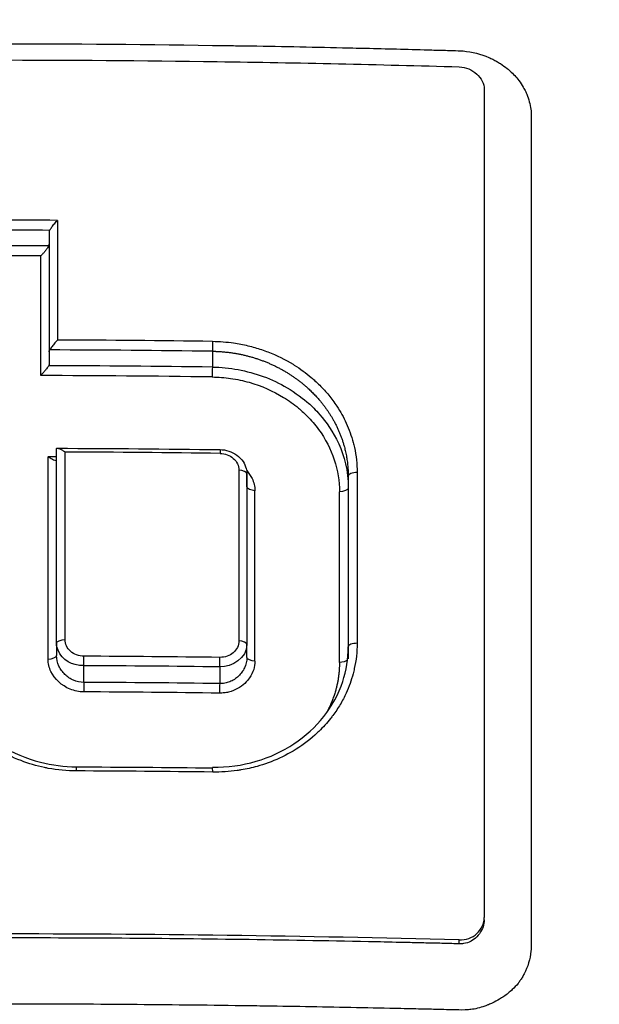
# Model space of a CAD drawing. Header units: millimetres. Extents: x 0 to 4378, y 0 to 2376.
# Tile 248 of 256: x 2215 to 2222, y 1606 to 1618. Entities that reach past the tile are written whole.
import ezdxf

# ---------------------------------------------------------------- set-up
doc = ezdxf.new("R2010")
doc.units = ezdxf.units.MM
doc.header["$LTSCALE"] = 0.2

# ---------------------------------------------------------------- blocks, each defined once
blk = doc.blocks.new('A$C8e57dc05')
for p, q in [((0.654, 1013.332), (0.654, 1011.899)), ((0.654, 1011.899), (0.654, 1011.752)), ((2.608, 1011.904), (2.608, 1011.715)), ((0.742, 1008.407), (0.743, 1010.736)), ((0.742, 1008.407), (0.743, 1010.602)), ((3.022, 1010.435), (3.022, 1008.391)), ((3.022, 1010.281), (3.022, 1010.435)), ((3.022, 1010.435), (3.022, 1010.281)), ((4.235, 1010.406), (4.235, 1008.362)), ((4.235, 1010.406), (4.235, 1010.406)), ((3.022, 1010.281), (3.022, 1010.281)), ((3.022, 1010.281), (3.022, 1008.391)), ((4.235, 1010.266), (4.235, 1008.221)), ((2.925, 1009.795), (2.925, 1009.795)), ((0.742, 1008.407), (0.742, 1008.259)), ((3.022, 1008.235), (3.022, 1008.391)), ((4.235, 1008.362), (4.235, 1008.362)), ((1.068, 1007.938), (1.068, 1008.138)), ((2.696, 1008.123), (2.696, 1007.923)), ((3.091, 1008.061), (3.091, 1008.061)), ((5.863, 1005.093), (5.863, 1005.121)), ((5.833, 1004.971), (5.833, 1004.971)), ((5.563, 1004.806), (5.563, 1004.853))]:
    blk.add_line(p, q)
for centre, radius, start, end in [((5.427, 1016.975), 1.5, 256.2749, 256.2754), ((5.427, 1016.975), 1.5, 279.1637, 279.1672), ((0, 986.2), 29.075, 77.23011236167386, 77.23013578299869)]:
    blk.add_arc(centre, radius, start, end)
for centre, major_axis, ratio, start_param, end_param in [((0, 986.906), (71.394, -0.001), 0.372125, 1.56023, 1.581294), ((0.764, 972.595), (0.002, -82.256), 0.00011, 4.192306, 4.212277), ((0, 986.701), (71.374, -0.001), 0.37342, 1.56159, 1.579944), ((0.77, 1013.359), (0.115, 0.037), 0.50408, 2.674082, 2.969241), ((0, 986.515), (71.379, -0.001), 0.373395, 1.561722, 1.579812), ((0, 986.309), (71.367, -0.001), 0.374672, 1.563054, 1.57848), ((0.547, 972.624), (-0.003, -81.802), 0.000065, 2.067617, 2.087671), ((-0.009, 984.45), (74.104, -0.001), 0.372312, 1.535455, 1.56049), ((-0.008, 984.276), (74.054, -0.001), 0.373311, 1.535473, 1.561775), ((-0.008, 984.087), (74, -0.001), 0.373584, 1.535452, 1.561947), ((-0.007, 983.912), (73.954, -0.001), 0.374581, 1.53547, 1.563228), ((-0.008, 982.555), (75.713, -0.001), 0.371713, 1.535012, 1.559553), ((0.851, 972.955), (-0.002, 81.489), 0.000095, 1.089253, 1.120097), ((0.636, 972.948), (0.003, 81.109), 0.000059, 5.162219, 5.195712), ((-0.007, 982.447), (75.149, -0.001), 0.375192, 1.560833, 1.562175), ((2.945, 973.052), (0.005, -81.126), 0.000243, 4.232855, 4.26109), ((4.335, 1010.406), (-0.1, 0), 0.46206, 4.655761, 6.283195), ((4.363, 973.135), (0.005, -80.762), 0.000269, 4.232064, 4.260427), ((3.098, 973.066), (-0.007, -80.673), 0.000235, 2.021281, 2.049611), ((4.109, 973.125), (-0.006, -80.412), 0.000255, 2.021837, 2.050262), ((4.335, 1008.362), (-0.1, 0), 0.436724, 4.657056, 6.283195), ((1.068, 1008.2), (0.0005, 0.0787), 0.008613, 3.794049, 5.426652), ((-0.006, 979.106), (78.262, -0.001), 0.372443, 1.536242, 1.557068), ((2.696, 1008.187), (-0.0012, -0.0789), 0.02157, 0.634828, 2.264638), ((-0.006, 978.942), (-78.239, 0.001), 0.373196, 4.677852, 4.698668), ((1.068, 1007.874), (-0.0005, -0.0789), 0.00857, 3.771827, 5.397793), ((-0.006, 978.74), (-78.138, 0.001), 0.37371, 4.67781, 4.698653), ((-0.006, 978.576), (-78.115, 0.001), 0.374455, 4.677827, 4.698659), ((-0.004, 977.315), (-79.462, 0.001), 0.372056, 4.679464, 4.699995), ((5.563, 1005.129), (-0.297, 0.047), 0.914365, 1.715348, 3.286145)]:
    blk.add_ellipse(centre, major_axis=major_axis, ratio=ratio, start_param=start_param, end_param=end_param)
for points, knots in [([(3.067, 1026.386), (3.505, 1026.336), (3.941, 1026.276), (4.374, 1026.208), (4.856, 1026.131), (5.334, 1026.043), (5.81, 1025.944), (6.287, 1025.846), (6.761, 1025.736), (7.232, 1025.617), (7.704, 1025.497), (8.173, 1025.368), (8.639, 1025.228), (9.57, 1024.95), (10.488, 1024.631), (11.394, 1024.273), (12.144, 1023.976), (12.885, 1023.652), (13.617, 1023.301), (13.763, 1023.23), (13.909, 1023.159), (14.054, 1023.087), (14.926, 1022.652), (15.776, 1022.182), (16.601, 1021.678), (17.43, 1021.172), (18.235, 1020.631), (19.015, 1020.056), (19.795, 1019.482), (20.549, 1018.873), (21.276, 1018.231), (21.713, 1017.845), (22.139, 1017.448), (22.556, 1017.039), (22.832, 1016.768), (23.102, 1016.492), (23.366, 1016.213), (24.036, 1015.506), (24.669, 1014.773), (25.267, 1014.015), (25.868, 1013.253), (26.433, 1012.465), (26.961, 1011.652), (27.489, 1010.839), (27.98, 1010.001), (28.433, 1009.139), (28.584, 1008.852), (28.73, 1008.562), (28.873, 1008.269), (29.59, 1006.794), (30.182, 1005.281), (30.653, 1003.736), (30.94, 1002.798), (31.182, 1001.846), (31.379, 1000.883), (31.428, 1000.642), (31.474, 1000.4), (31.518, 1000.158), (31.529, 1000.097), (31.539, 1000.037), (31.55, 999.976), (31.561, 999.915), (31.571, 999.854), (31.581, 999.794), (31.602, 999.672), (31.622, 999.551), (31.641, 999.429), (31.66, 999.307), (31.679, 999.185), (31.697, 999.063), (31.714, 998.94), (31.732, 998.818), (31.748, 998.696), (31.765, 998.573), (31.781, 998.45), (31.796, 998.327), (31.812, 998.205), (31.826, 998.082), (31.839, 997.958)], [0, 0, 0, 0, 0.0296065, 0.0296065, 0.0296065, 0.0625552, 0.0625552, 0.0625552, 0.0956223, 0.0956223, 0.0956223, 0.1287583, 0.1287583, 0.1287583, 0.1950345, 0.1950345, 0.1950345, 0.25, 0.25, 0.25, 0.2609996, 0.2609996, 0.2609996, 0.3271356, 0.3271356, 0.3271356, 0.3936018, 0.3936018, 0.3936018, 0.4600955, 0.4600955, 0.4600955, 0.5, 0.5, 0.5, 0.5264171, 0.5264171, 0.5264171, 0.593228, 0.593228, 0.593228, 0.6604161, 0.6604161, 0.6604161, 0.7276097, 0.7276097, 0.7276097, 0.75, 0.75, 0.75, 0.8628411, 0.8628411, 0.8628411, 0.9313886, 0.9313886, 0.9313886, 0.9485533, 0.9485533, 0.9485533, 0.9528443, 0.9528443, 0.9528443, 0.957135, 0.957135, 0.957135, 0.9657149, 0.9657149, 0.9657149, 0.9742923, 0.9742923, 0.9742923, 0.9828662, 0.9828662, 0.9828662, 0.9914358, 0.9914358, 0.9914358, 0.999992, 0.999992, 0.999992, 0.999992]), ([(3.067, 1023.609), (4.126, 1023.496), (5.172, 1023.326), (7.244, 1022.872), (8.265, 1022.588), (9.932, 1022.026), (10.592, 1021.777), (11.611, 1021.348), (11.978, 1021.185), (15.251, 1019.645), (17.895, 1017.804), (20.291, 1015.433), (20.433, 1015.289), (20.871, 1014.835), (21.175, 1014.507), (21.75, 1013.851), (22.029, 1013.516), (22.564, 1012.844), (22.824, 1012.5), (23.331, 1011.795), (23.576, 1011.437), (24.29, 1010.334), (24.73, 1009.573), (25.53, 1008.018), (25.889, 1007.224), (26.36, 1006.026), (26.504, 1005.633), (27.199, 1003.578), (27.591, 1001.869), (27.854, 999.695), (27.895, 999.264), (27.955, 998.401), (27.974, 997.966), (27.989, 997.097), (27.986, 996.666), (27.958, 995.822), (27.934, 995.407), (27.885, 994.799), (27.867, 994.603), (27.807, 994.03), (27.758, 993.648), (27.651, 992.93), (27.593, 992.592), (27.294, 991.027), (26.967, 989.81), (26.236, 987.719), (25.874, 986.841), (24.852, 984.698), (24.133, 983.457), (22.908, 981.689), (22.475, 981.115), (21.564, 980.004), (21.084, 979.463), (20.582, 978.944)], [0.000005, 0.000005, 0.000005, 0.000005, 0.319511, 0.319511, 0.639479, 0.639479, 0.852403, 0.852403, 0.973891, 0.973891, 1.947625, 1.947625, 2.010365, 2.010365, 2.139691, 2.139691, 2.265575, 2.265575, 2.393345, 2.393345, 2.521559, 2.521559, 2.781941, 2.781941, 3.041001, 3.041001, 3.166048, 3.166048, 3.692233, 3.692233, 3.821507, 3.821507, 3.951206, 3.951206, 4.07808, 4.07808, 4.201324, 4.201324, 4.258471, 4.258471, 4.368502, 4.368502, 4.468635, 4.468635, 4.831764, 4.831764, 5.102761, 5.102761, 5.508805, 5.508805, 5.711646, 5.711646, 5.914059, 5.914059, 5.914059, 5.914059]), ([(20.254, 979.248), (21.316, 980.438), (22.924, 982.434), (25.326, 987.501), (26.033, 989.806), (26.63, 993.742), (26.71, 995.329), (26.475, 1000.52), (25.525, 1003.691), (22.805, 1009.301), (20.784, 1011.963), (16.051, 1016.193), (13.47, 1017.815), (9.424, 1019.515), (8.146, 1019.947), (5.708, 1020.584), (4.554, 1020.811), (2.295, 1021.114), (1.147, 1021.201), (0.009, 1021.202)], [-5.847616, -5.847616, -5.847616, -5.847616, -5.038817, -5.038817, -4.426364, -4.426364, -4.019655, -4.019655, -3.083823, -3.083823, -2.043533, -2.043533, -1.111663, -1.111663, -0.700523, -0.700523, -0.341482, -0.341482, 0, 0, 0, 0]), ([(0.003, 1015.588), (0.918, 1015.588), (1.875, 1015.58), (2.779, 1015.566), (2.851, 1015.565), (2.923, 1015.564), (2.996, 1015.563), (3.383, 1015.557), (3.783, 1015.549), (4.166, 1015.54), (4.275, 1015.538), (4.383, 1015.535), (4.491, 1015.533), (4.737, 1015.527), (4.983, 1015.521), (5.238, 1015.513), (5.299, 1015.512), (5.362, 1015.51), (5.424, 1015.508), (5.466, 1015.506), (5.509, 1015.506), (5.552, 1015.504), (5.572, 1015.503), (5.591, 1015.502), (5.611, 1015.501), (5.72, 1015.491), (5.824, 1015.464), (5.919, 1015.423), (5.935, 1015.416), (5.951, 1015.409), (5.967, 1015.401)], [0, 0, 0, 0, 0.0625, 0.0625, 0.0625, 0.0674467, 0.0674467, 0.0674467, 0.09375, 0.09375, 0.09375, 0.1011986, 0.1011986, 0.1011986, 0.1181477, 0.1181477, 0.1181477, 0.1222453, 0.1222453, 0.1222453, 0.125, 0.125, 0.125, 0.1262746, 0.1262746, 0.1262746, 0.133446, 0.133446, 0.133446, 0.1346715, 0.1346715, 0.1346715, 0.1346715]), ([(-5.558, 1015.311), (-4.594, 1015.339), (-3.629, 1015.36), (-1.773, 1015.386), (-0.887, 1015.393), (0.893, 1015.393), (1.779, 1015.386), (3.634, 1015.36), (4.6, 1015.339), (5.564, 1015.311)], [-1.113248, -1.113248, -1.113248, -1.113248, -0.82321, -0.82321, -0.556619, -0.556619, -0.289996, -0.289996, 0, 0, 0, 0]), ([(5.967, 1015.401), (5.967, 1015.401), (5.967, 1015.401), (5.967, 1015.401), (5.983, 1015.393), (5.998, 1015.385), (6.013, 1015.376), (6.028, 1015.368), (6.043, 1015.359), (6.057, 1015.35), (6.086, 1015.331), (6.113, 1015.311), (6.14, 1015.29), (6.151, 1015.281), (6.162, 1015.271), (6.172, 1015.262), (6.211, 1015.227), (6.247, 1015.188), (6.278, 1015.147), (6.298, 1015.121), (6.315, 1015.094), (6.331, 1015.067), (6.342, 1015.049), (6.352, 1015.031), (6.36, 1015.012), (6.365, 1015.003), (6.369, 1014.993), (6.373, 1014.982), (6.397, 1014.927), (6.414, 1014.859), (6.421, 1014.804), (6.423, 1014.79), (6.425, 1014.777), (6.425, 1014.765)], [0.13467149, 0.13467149, 0.13467149, 0.13467149, 0.13467577, 0.13467577, 0.13467577, 0.13590742, 0.13590742, 0.13590742, 0.13713858, 0.13713858, 0.13713858, 0.13959007, 0.13959007, 0.13959007, 0.140625, 0.140625, 0.140625, 0.14441188, 0.14441188, 0.14441188, 0.14682819, 0.14682819, 0.14682819, 0.1484375, 0.1484375, 0.1484375, 0.1492622, 0.1492622, 0.1492622, 0.15366753, 0.15366753, 0.15366753, 0.15478892, 0.15478892, 0.15478892, 0.15478892]), ([(5.564, 1015.311), (5.643, 1015.308), (5.718, 1015.275), (5.773, 1015.225), (5.828, 1015.175), (5.863, 1015.11), (5.864, 1015.042)], [0, 0, 0, 0, 0.500515, 0.500515, 0.500515, 1, 1, 1, 1]), ([(5.864, 1015.042), (5.864, 1013.448), (5.864, 1011.826), (5.864, 1008.517), (5.864, 1006.833), (5.863, 1005.121)], [-1.119708, -1.119708, -1.119708, -1.119708, -0.559623, -0.559623, -0.000001, -0.000001, -0.000001, -0.000001]), ([(5.864, 1015.016), (5.864, 1015.003), (5.863, 1014.989), (5.863, 1014.976), (5.864, 1014.934), (5.864, 1014.893), (5.864, 1014.851)], [0, 0, 0, 0, 0.00409668, 0.00409668, 0.00409668, 0.01709551, 0.01709551, 0.01709551, 0.01709551]), ([(6.425, 1014.765), (6.426, 1014.749), (6.426, 1014.735), (6.427, 1014.724), (6.427, 1014.7), (6.426, 1014.664), (6.426, 1014.623), (6.427, 1014.565), (6.426, 1014.497), (6.427, 1014.441), (6.427, 1014.438), (6.427, 1014.434), (6.427, 1014.431), (6.427, 1014.334), (6.427, 1014.233), (6.427, 1014.137), (6.427, 1014.117), (6.427, 1014.097), (6.427, 1014.077), (6.427, 1013.901), (6.427, 1013.71), (6.427, 1013.547), (6.427, 1013.245), (6.427, 1012.933), (6.427, 1012.609), (6.427, 1012.54), (6.427, 1012.472), (6.427, 1012.403), (6.427, 1012.204), (6.427, 1012), (6.427, 1011.793), (6.427, 1011.586), (6.427, 1011.336), (6.427, 1011.158), (6.427, 1011.067), (6.427, 1010.976), (6.427, 1010.883), (6.427, 1010.479), (6.427, 1010.059), (6.427, 1009.62), (6.427, 1009.369), (6.427, 1009.112), (6.427, 1008.85), (6.427, 1008.678), (6.427, 1008.504), (6.427, 1008.328), (6.427, 1008.08), (6.427, 1007.828), (6.427, 1007.57), (6.427, 1007.391), (6.427, 1007.209), (6.427, 1007.024), (6.427, 1006.982), (6.427, 1006.94), (6.427, 1006.898), (6.427, 1006.67), (6.427, 1006.41), (6.427, 1006.204), (6.427, 1006.042), (6.427, 1005.876), (6.427, 1005.71), (6.427, 1005.49), (6.427, 1005.268), (6.427, 1005.048), (6.427, 1005.01), (6.427, 1004.972), (6.427, 1004.934), (6.427, 1004.917), (6.427, 1004.9), (6.427, 1004.882), (6.427, 1004.855), (6.427, 1004.827), (6.427, 1004.799), (6.427, 1004.772), (6.426, 1004.744), (6.423, 1004.717), (6.413, 1004.623), (6.386, 1004.531), (6.341, 1004.446), (6.334, 1004.432), (6.326, 1004.418), (6.318, 1004.404)], [0.1547889, 0.1547889, 0.1547889, 0.1547889, 0.15625, 0.15625, 0.15625, 0.1593979, 0.1593979, 0.1593979, 0.1637965, 0.1637965, 0.1637965, 0.1640625, 0.1640625, 0.1640625, 0.171875, 0.171875, 0.171875, 0.1734917, 0.1734917, 0.1734917, 0.1875, 0.1875, 0.1875, 0.213324, 0.213324, 0.213324, 0.21875, 0.21875, 0.21875, 0.234375, 0.234375, 0.234375, 0.25, 0.25, 0.25, 0.2579257, 0.2579257, 0.2579257, 0.2926672, 0.2926672, 0.2926672, 0.3125, 0.3125, 0.3125, 0.3255033, 0.3255033, 0.3255033, 0.34375, 0.34375, 0.34375, 0.3564771, 0.3564771, 0.3564771, 0.359375, 0.359375, 0.359375, 0.375, 0.375, 0.375, 0.3873006, 0.3873006, 0.3873006, 0.40346, 0.40346, 0.40346, 0.40625, 0.40625, 0.40625, 0.4075224, 0.4075224, 0.4075224, 0.409563, 0.409563, 0.409563, 0.4116065, 0.4116065, 0.4116065, 0.4185939, 0.4185939, 0.4185939, 0.4197379, 0.4197379, 0.4197379, 0.4197379]), ([(0.659, 1013.352), (0.662, 1013.356), (0.665, 1013.361), (0.672, 1013.372), (0.676, 1013.378), (0.689, 1013.397), (0.7, 1013.411), (0.723, 1013.44), (0.736, 1013.454), (0.751, 1013.468), (0.753, 1013.47), (0.755, 1013.472)], [0.00001438, 0.00001438, 0.00001438, 0.00001438, 0.00209057, 0.00209057, 0.00440395, 0.00440395, 0.00926791, 0.00926791, 0.01440403, 0.01440403, 0.01517686, 0.01517686, 0.01517686, 0.01517686]), ([(0.648, 1013.167), (0.645, 1013.16), (0.64, 1013.151), (0.627, 1013.132), (0.619, 1013.121), (0.603, 1013.101), (0.595, 1013.091), (0.578, 1013.071), (0.569, 1013.062), (0.558, 1013.051), (0.555, 1013.049), (0.553, 1013.047)], [-0.0153351, -0.0153351, -0.0153351, -0.0153351, -0.0116949, -0.0116949, -0.00777763, -0.00777763, -0.00389685, -0.00389685, 0, 0, 0.00096779, 0.00096779, 0.00096779, 0.00096779]), ([(0.648, 1013.167), (0.65, 1013.17), (0.652, 1013.174), (0.653, 1013.18), (0.654, 1013.184), (0.654, 1013.187)], [0.000112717, 0.000112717, 0.000112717, 0.000112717, 0.001637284, 0.001637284, 0.003009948, 0.003009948, 0.003009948, 0.003009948]), ([(0.755, 1012.038), (0.753, 1012.036), (0.751, 1012.035), (0.737, 1012.02), (0.724, 1012.007), (0.702, 1011.979), (0.691, 1011.966), (0.677, 1011.946), (0.673, 1011.94), (0.666, 1011.929), (0.663, 1011.925), (0.66, 1011.92)], [-0.01576575, -0.01576575, -0.01576575, -0.01576575, -0.0149023, -0.0149023, -0.00948324, -0.00948324, -0.00441114, -0.00441114, -0.00209553, -0.00209553, -0.00007679, -0.00007679, -0.00007679, -0.00007679]), ([(2.61, 1012.023), (2.694, 1012.022), (2.779, 1012.015), (2.863, 1012.003), (2.892, 1011.999), (2.92, 1011.994), (2.949, 1011.989), (3.006, 1011.978), (3.062, 1011.964), (3.118, 1011.948), (3.171, 1011.933), (3.223, 1011.915), (3.274, 1011.896), (3.379, 1011.855), (3.48, 1011.806), (3.574, 1011.748), (3.579, 1011.745), (3.584, 1011.742), (3.589, 1011.739), (3.661, 1011.694), (3.729, 1011.643), (3.793, 1011.589), (3.808, 1011.577), (3.822, 1011.564), (3.836, 1011.551), (3.876, 1011.515), (3.913, 1011.478), (3.949, 1011.439), (3.985, 1011.399), (4.02, 1011.357), (4.051, 1011.314), (4.068, 1011.291), (4.084, 1011.268), (4.099, 1011.245), (4.142, 1011.181), (4.179, 1011.113), (4.211, 1011.044), (4.245, 1010.968), (4.274, 1010.89), (4.295, 1010.811), (4.3, 1010.792), (4.304, 1010.773), (4.309, 1010.753), (4.33, 1010.654), (4.341, 1010.553), (4.341, 1010.452)], [0, 0, 0, 0, 0.093194, 0.093194, 0.093194, 0.125, 0.125, 0.125, 0.189042, 0.189042, 0.189042, 0.25, 0.25, 0.25, 0.375001, 0.375001, 0.375001, 0.38152, 0.38152, 0.38152, 0.477845, 0.477845, 0.477845, 0.5, 0.5, 0.5, 0.56152, 0.56152, 0.56152, 0.625001, 0.625001, 0.625001, 0.658058, 0.658058, 0.658058, 0.75, 0.75, 0.75, 0.850773, 0.850773, 0.850773, 0.875, 0.875, 0.875, 1, 1, 1, 1]), ([(0.654, 1011.899), (0.654, 1011.902), (0.655, 1011.906), (0.657, 1011.913), (0.658, 1011.916), (0.66, 1011.92)], [0.000001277, 0.000001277, 0.000001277, 0.000001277, 0.001472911, 0.001472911, 0.003117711, 0.003117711, 0.003117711, 0.003117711]), ([(0.648, 1011.731), (0.646, 1011.728), (0.644, 1011.725), (0.635, 1011.711), (0.626, 1011.699), (0.607, 1011.675), (0.598, 1011.664), (0.579, 1011.642), (0.569, 1011.631), (0.558, 1011.618), (0.555, 1011.615), (0.553, 1011.613)], [-0.01552143, -0.01552143, -0.01552143, -0.01552143, -0.01394941, -0.01394941, -0.00870943, -0.00870943, -0.00449248, -0.00449248, 0, 0, 0.00105534, 0.00105534, 0.00105534, 0.00105534]), ([(0.654, 1011.752), (0.654, 1011.749), (0.653, 1011.746), (0.651, 1011.738), (0.65, 1011.735), (0.648, 1011.731)], [-0.003257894, -0.003257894, -0.003257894, -0.003257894, -0.001782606, -0.001782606, -0.000132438, -0.000132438, -0.000132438, -0.000132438]), ([(2.608, 1011.715), (2.814, 1011.712), (3.02, 1011.674), (3.218, 1011.602), (3.317, 1011.565), (3.412, 1011.52), (3.503, 1011.467), (3.594, 1011.414), (3.715, 1011.321), (3.758, 1011.283), (3.799, 1011.246), (3.846, 1011.201), (3.894, 1011.144), (4.045, 1010.971), (4.236, 1010.681), (4.235, 1010.266)], [0, 0, 0, 0, 0.25, 0.25, 0.25, 0.375, 0.375, 0.375, 0.499999, 0.499999, 0.499999, 0.622409, 0.622409, 0.622409, 1, 1, 1, 1]), ([(2.605, 1011.596), (2.68, 1011.595), (2.754, 1011.59), (2.827, 1011.579), (2.902, 1011.568), (2.977, 1011.553), (3.05, 1011.532), (3.196, 1011.491), (3.335, 1011.429), (3.461, 1011.351), (3.524, 1011.313), (3.584, 1011.27), (3.64, 1011.223), (3.655, 1011.21), (3.67, 1011.197), (3.684, 1011.184), (3.703, 1011.167), (3.722, 1011.149), (3.74, 1011.131), (3.791, 1011.08), (3.838, 1011.025), (3.88, 1010.968), (3.962, 1010.855), (4.026, 1010.732), (4.068, 1010.604), (4.109, 1010.479), (4.13, 1010.349), (4.13, 1010.22)], [0, 0, 0, 0, 0.092784, 0.092784, 0.092784, 0.188108, 0.188108, 0.188108, 0.379065, 0.379065, 0.379065, 0.474246, 0.474246, 0.474246, 0.499999, 0.499999, 0.499999, 0.53411, 0.53411, 0.53411, 0.629504, 0.629504, 0.629504, 0.817472, 0.817472, 0.817472, 1, 1, 1, 1]), ([(0.743, 1010.736), (0.743, 1010.737), (0.743, 1010.738), (0.745, 1010.741), (0.748, 1010.742), (0.76, 1010.742), (0.771, 1010.739), (0.792, 1010.73), (0.802, 1010.725), (0.824, 1010.711), (0.834, 1010.704), (0.844, 1010.696)], [0, 0, 0, 0, 0.00105443, 0.00105443, 0.00390422, 0.00390422, 0.00841748, 0.00841748, 0.01167124, 0.01167124, 0.01536804, 0.01536804, 0.01536804, 0.01536804]), ([(2.699, 1010.726), (2.734, 1010.726), (2.77, 1010.72), (2.839, 1010.698), (2.872, 1010.681), (2.931, 1010.638), (2.956, 1010.612), (2.992, 1010.557), (3.006, 1010.529), (3.019, 1010.478), (3.022, 1010.457), (3.022, 1010.436)], [0, 0, 0, 0, 0.01064538, 0.01064538, 0.02174237, 0.02174237, 0.03262263, 0.03262263, 0.04239873, 0.04239873, 0.04929596, 0.04929596, 0.04929596, 0.04929596]), ([(2.701, 1010.68), (2.73, 1010.68), (2.759, 1010.674), (2.787, 1010.664), (2.814, 1010.654), (2.838, 1010.64), (2.859, 1010.621), (2.88, 1010.603), (2.897, 1010.581), (2.908, 1010.557), (2.92, 1010.533), (2.926, 1010.507), (2.926, 1010.481)], [0, 0, 0, 0, 0.25, 0.25, 0.25, 0.5, 0.5, 0.5, 0.75, 0.75, 0.75, 1, 1, 1, 1]), ([(0.642, 1010.642), (0.642, 1010.642), (0.642, 1010.641), (0.651, 1010.636), (0.663, 1010.628), (0.688, 1010.614), (0.698, 1010.609), (0.718, 1010.6), (0.727, 1010.597), (0.738, 1010.596), (0.741, 1010.597), (0.742, 1010.6), (0.743, 1010.601), (0.743, 1010.602)], [-0.00010774, -0.00010774, -0.00010774, -0.00010774, 0, 0, 0.00301016, 0.00301016, 0.00518551, 0.00518551, 0.0079686, 0.0079686, 0.01017461, 0.01017461, 0.01088966, 0.01088966, 0.01088966, 0.01088966]), ([(3.019, 1010.475), (3.045, 1010.446), (3.066, 1010.414), (3.083, 1010.38), (3.106, 1010.334), (3.118, 1010.284), (3.118, 1010.234)], [0.5649698, 0.5649698, 0.5649698, 0.5649698, 0.7500002, 0.7500002, 0.7500002, 1, 1, 1, 1]), ([(1.069, 1008.252), (1.04, 1008.252), (1.011, 1008.257), (0.983, 1008.267), (0.956, 1008.277), (0.931, 1008.291), (0.911, 1008.31), (0.89, 1008.328), (0.873, 1008.35), (0.861, 1008.374), (0.85, 1008.399), (0.844, 1008.425), (0.844, 1008.451)], [0, 0, 0, 0, 0.25, 0.25, 0.25, 0.5, 0.5, 0.5, 0.75, 0.75, 0.75, 1, 1, 1, 1]), ([(2.925, 1008.434), (2.926, 1008.408), (2.92, 1008.381), (2.897, 1008.332), (2.879, 1008.311), (2.837, 1008.275), (2.812, 1008.26), (2.757, 1008.241), (2.728, 1008.237), (2.698, 1008.237)], [0, 0, 0, 0, 0.24981, 0.24981, 0.50014, 0.50014, 0.749753, 0.749753, 1, 1, 1, 1]), ([(-0.649, 1008.408), (-0.649, 1008.253), (-0.62, 1008.096), (-0.511, 1007.796), (-0.427, 1007.648), (-0.212, 1007.387), (-0.075, 1007.271), (0.22, 1007.092), (0.382, 1007.025), (0.689, 1006.946), (0.835, 1006.927), (0.98, 1006.927)], [0, 0, 0, 0, 0.051913, 0.051913, 0.1058776, 0.1058776, 0.1607481, 0.1607481, 0.2128247, 0.2128247, 0.2563593, 0.2563593, 0.2563593, 0.2563593]), ([(1.068, 1008.138), (0.925, 1008.138), (0.814, 1008.203), (0.76, 1008.324), (0.75, 1008.349), (0.742, 1008.376), (0.742, 1008.407)], [0, 0, 0, 0, 0.83185, 0.83185, 0.83185, 1, 1, 1, 1]), ([(2.61, 1006.921), (2.787, 1006.919), (2.966, 1006.943), (3.295, 1007.04), (3.45, 1007.111), (3.722, 1007.292), (3.844, 1007.404), (4.042, 1007.655), (4.119, 1007.798), (4.213, 1008.081), (4.235, 1008.222), (4.235, 1008.362)], [0, 0, 0, 0, 0.0531011, 0.0531011, 0.1044938, 0.1044938, 0.1561913, 0.1561913, 0.2088782, 0.2088782, 0.2563926, 0.2563926, 0.2563926, 0.2563926]), ([(4.341, 1008.406), (4.341, 1008.304), (4.33, 1008.202), (4.308, 1008.102), (4.304, 1008.081), (4.299, 1008.06), (4.293, 1008.04), (4.272, 1007.961), (4.244, 1007.884), (4.21, 1007.81), (4.189, 1007.763), (4.165, 1007.718), (4.139, 1007.673), (4.112, 1007.628), (4.083, 1007.584), (4.051, 1007.542), (4.042, 1007.529), (4.032, 1007.517), (4.023, 1007.505), (3.98, 1007.451), (3.933, 1007.399), (3.883, 1007.351), (3.867, 1007.336), (3.852, 1007.322), (3.836, 1007.307), (3.756, 1007.236), (3.669, 1007.171), (3.575, 1007.115), (3.565, 1007.109), (3.555, 1007.104), (3.545, 1007.098), (3.459, 1007.05), (3.369, 1007.008), (3.276, 1006.974), (3.232, 1006.958), (3.188, 1006.944), (3.144, 1006.932), (3.08, 1006.914), (3.016, 1006.899), (2.951, 1006.889), (2.936, 1006.886), (2.921, 1006.884), (2.906, 1006.882), (2.809, 1006.868), (2.711, 1006.862), (2.612, 1006.863)], [0, 0, 0, 0, 0.124961, 0.124961, 0.124961, 0.151074, 0.151074, 0.151074, 0.25, 0.25, 0.25, 0.31207, 0.31207, 0.31207, 0.375, 0.375, 0.375, 0.39351, 0.39351, 0.39351, 0.475398, 0.475398, 0.475398, 0.5, 0.5, 0.5, 0.625, 0.625, 0.625, 0.638241, 0.638241, 0.638241, 0.75, 0.75, 0.75, 0.801734, 0.801734, 0.801734, 0.874941, 0.874941, 0.874941, 0.891604, 0.891604, 0.891604, 1, 1, 1, 1]), ([(1.067, 1007.824), (1.039, 1007.824), (1.011, 1007.827), (0.984, 1007.832), (0.957, 1007.838), (0.93, 1007.846), (0.904, 1007.857), (0.803, 1007.899), (0.72, 1007.976), (0.675, 1008.068), (0.664, 1008.091), (0.655, 1008.115), (0.65, 1008.14), (0.644, 1008.165), (0.642, 1008.19), (0.642, 1008.216)], [0, 0, 0, 0, 0.126998, 0.126998, 0.126998, 0.252712, 0.252712, 0.252712, 0.750906, 0.750906, 0.750906, 0.875453, 0.875453, 0.875453, 1, 1, 1, 1]), ([(1.068, 1007.938), (1.026, 1007.938), (0.984, 1007.947), (0.946, 1007.963), (0.927, 1007.972), (0.908, 1007.982), (0.891, 1007.994), (0.874, 1008.005), (0.858, 1008.018), (0.843, 1008.033), (0.828, 1008.047), (0.815, 1008.063), (0.803, 1008.079), (0.791, 1008.096), (0.78, 1008.115), (0.771, 1008.133), (0.753, 1008.173), (0.742, 1008.216), (0.742, 1008.259)], [0, 0, 0, 0, 0.2413198, 0.2413198, 0.2413198, 0.3647656, 0.3647656, 0.3647656, 0.4869088, 0.4869088, 0.4869088, 0.6096655, 0.6096655, 0.6096655, 0.7367009, 0.7367009, 0.7367009, 1, 1, 1, 1]), ([(3.118, 1008.191), (3.118, 1008.158), (3.113, 1008.125), (3.103, 1008.091), (3.092, 1008.058), (3.076, 1008.025), (3.053, 1007.992), (3.022, 1007.948), (2.984, 1007.904), (2.903, 1007.861), (2.878, 1007.847), (2.849, 1007.833), (2.8, 1007.82), (2.785, 1007.817), (2.768, 1007.814), (2.75, 1007.812), (2.732, 1007.81), (2.714, 1007.809), (2.694, 1007.809)], [0, 0, 0, 0, 0.250449, 0.250449, 0.250449, 0.500937, 0.500937, 0.500937, 0.833417, 0.833417, 0.833417, 0.938154, 0.938154, 0.938154, 0.969077, 0.969077, 0.969077, 1, 1, 1, 1]), ([(3.022, 1008.235), (3.022, 1008.192), (3.011, 1008.15), (2.994, 1008.112), (2.985, 1008.093), (2.974, 1008.075), (2.962, 1008.059), (2.95, 1008.042), (2.936, 1008.026), (2.921, 1008.012), (2.906, 1007.998), (2.89, 1007.985), (2.872, 1007.973), (2.855, 1007.962), (2.836, 1007.953), (2.817, 1007.945), (2.797, 1007.937), (2.777, 1007.932), (2.756, 1007.928), (2.737, 1007.924), (2.716, 1007.923), (2.696, 1007.923)], [0, 0, 0, 0, 0.2595321, 0.2595321, 0.2595321, 0.3859234, 0.3859234, 0.3859234, 0.5119346, 0.5119346, 0.5119346, 0.6373843, 0.6373843, 0.6373843, 0.7606928, 0.7606928, 0.7606928, 0.883548, 0.883548, 0.883548, 1, 1, 1, 1]), ([(0.598, 1006.917), (0.502, 1006.937), (0.408, 1006.965), (0.317, 1007), (0.213, 1007.04), (0.112, 1007.089), (0.018, 1007.146), (-0.077, 1007.204), (-0.164, 1007.27), (-0.244, 1007.343), (-0.324, 1007.416), (-0.397, 1007.496), (-0.459, 1007.581), (-0.489, 1007.622), (-0.517, 1007.664), (-0.542, 1007.707)], [0.1417191, 0.1417191, 0.1417191, 0.1417191, 0.2500001, 0.2500001, 0.2500001, 0.3750004, 0.3750004, 0.3750004, 0.5000001, 0.5000001, 0.5000001, 0.6250007, 0.6250007, 0.6250007, 0.6844931, 0.6844931, 0.6844931, 0.6844931]), ([(0.981, 1006.877), (0.868, 1006.877), (0.754, 1006.887), (0.643, 1006.908), (0.628, 1006.911), (0.613, 1006.914), (0.598, 1006.917)], [0, 0, 0, 0, 0.1250001, 0.1250001, 0.1250001, 0.1417191, 0.1417191, 0.1417191, 0.1417191]), ([(5.863, 1005.093), (5.863, 1005.079), (5.862, 1005.066), (5.86, 1005.052), (5.856, 1005.024), (5.846, 1004.995), (5.832, 1004.969), (5.818, 1004.94), (5.799, 1004.914), (5.775, 1004.89), (5.755, 1004.87), (5.732, 1004.852), (5.706, 1004.838), (5.678, 1004.823), (5.648, 1004.813), (5.617, 1004.808), (5.601, 1004.806), (5.586, 1004.806), (5.57, 1004.806), (5.568, 1004.806), (5.566, 1004.806), (5.563, 1004.806)], [0.0000012, 0.0000012, 0.0000012, 0.0000012, 0.092344, 0.092344, 0.092344, 0.2910681, 0.2910681, 0.2910681, 0.5020529, 0.5020529, 0.5020529, 0.6885164, 0.6885164, 0.6885164, 0.8872406, 0.8872406, 0.8872406, 0.9866026, 0.9866026, 0.9866026, 1, 1, 1, 1]), ([(5.563, 1004.853), (3.714, 1004.901), (1.862, 1004.924), (-1.85, 1004.925), (-3.705, 1004.901), (-5.558, 1004.854)], [0, 0, 0, 0, 0.4995825, 0.4995825, 0.9999999, 0.9999999, 0.9999999, 0.9999999]), ([(5.563, 1004.806), (5.55, 1004.806), (5.536, 1004.806), (5.522, 1004.807), (5.459, 1004.808), (5.396, 1004.81), (5.332, 1004.812), (5.269, 1004.813), (5.206, 1004.815), (5.142, 1004.816), (5.079, 1004.818), (5.016, 1004.819), (4.952, 1004.821), (4.825, 1004.823), (4.699, 1004.826), (4.572, 1004.829), (4.065, 1004.84), (3.557, 1004.848), (3.05, 1004.856), (2.542, 1004.863), (2.034, 1004.868), (1.526, 1004.872), (1.019, 1004.875), (0.511, 1004.877), (0.003, 1004.877), (0.003, 1004.877), (0.002, 1004.877), (0.002, 1004.877)], [0.0000001, 0.0000001, 0.0000001, 0.0000001, 0.0037017, 0.0037017, 0.0037017, 0.0208155, 0.0208155, 0.0208155, 0.0379293, 0.0379293, 0.0379293, 0.0550431, 0.0550431, 0.0550431, 0.0892707, 0.0892707, 0.0892707, 0.226181, 0.226181, 0.226181, 0.3630914, 0.3630914, 0.3630914, 0.5000017, 0.5000017, 0.5000017, 0.500027, 0.500027, 0.500027, 0.500027]), ([(6.318, 1004.404), (6.318, 1004.404), (6.318, 1004.404), (6.318, 1004.404), (6.31, 1004.391), (6.301, 1004.378), (6.293, 1004.365), (6.285, 1004.354), (6.277, 1004.343), (6.268, 1004.332), (6.248, 1004.306), (6.225, 1004.281), (6.2, 1004.257), (6.169, 1004.228), (6.134, 1004.2), (6.097, 1004.175), (6.081, 1004.164), (6.064, 1004.153), (6.046, 1004.143), (6.018, 1004.126), (5.989, 1004.111), (5.96, 1004.097)], [0.41973786, 0.41973786, 0.41973786, 0.41973786, 0.41974049, 0.41974049, 0.41974049, 0.42088252, 0.42088252, 0.42088252, 0.421875, 0.421875, 0.421875, 0.4242454, 0.4242454, 0.4242454, 0.42725417, 0.42725417, 0.42725417, 0.42860278, 0.42860278, 0.42860278, 0.43081645, 0.43081645, 0.43081645, 0.43081645]), ([(5.96, 1004.097), (5.945, 1004.09), (5.93, 1004.083), (5.915, 1004.077), (5.91, 1004.075), (5.904, 1004.073), (5.898, 1004.071), (5.889, 1004.067), (5.879, 1004.063), (5.869, 1004.06), (5.812, 1004.039), (5.756, 1004.025), (5.705, 1004.019), (5.696, 1004.018), (5.686, 1004.017), (5.675, 1004.016), (5.625, 1004.012), (5.556, 1004.013), (5.534, 1004.014), (5.521, 1004.014), (5.501, 1004.014), (5.473, 1004.015), (5.444, 1004.016), (5.371, 1004.018), (5.363, 1004.018), (5.349, 1004.018), (5.319, 1004.019), (5.271, 1004.02), (5.266, 1004.02), (5.26, 1004.021), (5.255, 1004.021), (5.198, 1004.022), (5.08, 1004.025), (5.021, 1004.026), (4.969, 1004.027), (4.917, 1004.028), (4.866, 1004.03), (4.688, 1004.034), (4.514, 1004.037), (4.336, 1004.041), (3.971, 1004.048), (3.609, 1004.055), (3.246, 1004.06), (3.153, 1004.061), (3.059, 1004.063), (2.965, 1004.064), (2.518, 1004.07), (2.071, 1004.075), (1.625, 1004.078), (1.156, 1004.082), (0.688, 1004.084), (0.22, 1004.084), (0.148, 1004.084), (0.075, 1004.084), (0.003, 1004.084), (-0.535, 1004.084), (-1.086, 1004.082), (-1.619, 1004.078), (-1.928, 1004.076), (-2.23, 1004.073), (-2.521, 1004.07), (-2.757, 1004.067), (-2.997, 1004.064), (-3.241, 1004.06), (-3.442, 1004.057), (-3.647, 1004.054), (-3.854, 1004.05), (-4.082, 1004.046), (-4.313, 1004.041), (-4.548, 1004.036), (-4.652, 1004.034), (-4.756, 1004.032), (-4.861, 1004.03), (-4.875, 1004.029), (-4.889, 1004.029), (-4.903, 1004.029), (-4.962, 1004.028), (-5.022, 1004.026), (-5.082, 1004.025), (-5.142, 1004.023), (-5.158, 1004.023), (-5.262, 1004.021), (-5.346, 1004.019), (-5.414, 1004.017), (-5.468, 1004.016), (-5.481, 1004.016), (-5.493, 1004.016), (-5.504, 1004.015), (-5.533, 1004.015), (-5.545, 1004.014), (-5.557, 1004.014), (-5.568, 1004.014), (-5.579, 1004.014), (-5.604, 1004.013), (-5.625, 1004.013), (-5.648, 1004.014), (-5.67, 1004.016), (-5.675, 1004.016), (-5.68, 1004.017), (-5.684, 1004.017), (-5.744, 1004.024), (-5.806, 1004.037), (-5.866, 1004.056), (-5.889, 1004.064), (-5.912, 1004.072), (-5.934, 1004.082)], [0.4308165, 0.4308165, 0.4308165, 0.4308165, 0.4319529, 0.4319529, 0.4319529, 0.4323771, 0.4323771, 0.4323771, 0.4331191, 0.4331191, 0.4331191, 0.4375, 0.4375, 0.4375, 0.438221, 0.438221, 0.438221, 0.4414062, 0.4414062, 0.4414062, 0.443331, 0.443331, 0.443331, 0.4453125, 0.4453125, 0.4453125, 0.4488405, 0.4488405, 0.4488405, 0.4492187, 0.4492187, 0.4492187, 0.453125, 0.453125, 0.453125, 0.4566024, 0.4566024, 0.4566024, 0.46875, 0.46875, 0.46875, 0.4936128, 0.4936128, 0.4936128, 0.5, 0.5, 0.5, 0.5305013, 0.5305013, 0.5305013, 0.5625, 0.5625, 0.5625, 0.5674377, 0.5674377, 0.5674377, 0.6039167, 0.6039167, 0.6039167, 0.625, 0.625, 0.625, 0.6420973, 0.6420973, 0.6420973, 0.65625, 0.65625, 0.65625, 0.671875, 0.671875, 0.671875, 0.6787717, 0.6787717, 0.6787717, 0.6796875, 0.6796875, 0.6796875, 0.6835937, 0.6835937, 0.6835937, 0.6875, 0.6875, 0.6875, 0.6906377, 0.6906377, 0.6906377, 0.6914062, 0.6914062, 0.6914062, 0.6933594, 0.6933594, 0.6933594, 0.6953125, 0.6953125, 0.6953125, 0.6969329, 0.6969329, 0.6969329, 0.6972656, 0.6972656, 0.6972656, 0.7014726, 0.7014726, 0.7014726, 0.703125, 0.703125, 0.703125, 0.703125])]:
    blk.add_open_spline(points, degree=3, knots=knots)
for points in [[(2.61, 1012.023), (2.61, 1011.987), (2.609, 1011.932), (2.608, 1011.904)], [(2.608, 1011.715), (2.606, 1011.687), (2.605, 1011.632), (2.605, 1011.596)], [(0.752, 1010.742), (1.401, 1010.74), (2.05, 1010.734), (2.699, 1010.726)], [(2.699, 1010.726), (2.7, 1010.726), (2.701, 1010.709), (2.701, 1010.68)], [(3.022, 1010.435), (3.022, 1010.456), (2.972, 1010.48), (2.926, 1010.481)], [(3.022, 1010.436), (3.022, 1010.436), (3.022, 1010.435), (3.022, 1010.435)], [(3.118, 1010.234), (3.072, 1010.236), (3.022, 1010.259), (3.022, 1010.281)], [(4.235, 1010.266), (4.235, 1010.244), (4.178, 1010.219), (4.13, 1010.22)], [(0.742, 1008.407), (0.742, 1008.428), (0.796, 1008.451), (0.844, 1008.451)], [(3.022, 1008.391), (3.022, 1008.411), (2.972, 1008.433), (2.925, 1008.434)], [(3.022, 1008.391), (3.022, 1008.227), (2.844, 1008.122), (2.696, 1008.123)], [(0.642, 1008.216), (0.689, 1008.216), (0.742, 1008.239), (0.742, 1008.259)], [(3.118, 1008.191), (3.072, 1008.193), (3.022, 1008.215), (3.022, 1008.235)], [(4.226, 1008.205), (4.208, 1008.19), (4.167, 1008.177), (4.13, 1008.177)], [(2.696, 1007.923), (2.695, 1007.896), (2.694, 1007.844), (2.694, 1007.809)], [(0.981, 1006.877), (0.981, 1006.907), (0.981, 1006.926), (0.98, 1006.927)], [(0.98, 1006.927), (0.98, 1006.927), (0.98, 1006.927), (0.98, 1006.927)], [(0.98, 1006.926), (1.524, 1006.924), (2.067, 1006.919), (2.61, 1006.913)], [(2.61, 1006.912), (2.61, 1006.912), (2.61, 1006.913), (2.61, 1006.913)], [(2.612, 1006.863), (2.612, 1006.892), (2.611, 1006.91), (2.61, 1006.912)]]:
    blk.add_open_spline(points, degree=3)
for points, weights, knots in [([(2.608, 1011.904), (2.688, 1011.903), (2.85, 1011.89), (3.17, 1011.82), (3.469, 1011.684), (3.717, 1011.499), (3.879, 1011.34), (4.061, 1011.102), (4.202, 1010.784), (4.235, 1010.521), (4.235, 1010.406)], [1.00000000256, 1.00000000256, 1.00000000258, 1.00000000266, 1.00000000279, 1.00000000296, 1.0000000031, 1.00000000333, 1.00000000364, 1.0000000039, 1.00000000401], [0, 0, 0, 0, 0.0931933, 0.1890416, 0.3815195, 0.4778447, 0.5615195, 0.6580573, 0.8507729, 0.9999925, 0.9999925, 0.9999925, 0.9999925]), ([(4.13, 1008.177), (4.13, 1008.008), (4.096, 1007.84), (4.01, 1007.642), (3.99, 1007.601), (3.967, 1007.562)], [1, 0.999999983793, 0.999999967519, 0.999999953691, 0.999999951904, 0.999999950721], [0, 0, 0, 0, 0.2346353, 0.2346353, 0.2966265, 0.2966265, 0.2966265, 0.2966265])]:
    blk.add_rational_spline(points, weights, degree=3, knots=knots)

msp = doc.modelspace()

# ---------------------------------------------------------------- block references
msp.add_blockref('A$C8e57dc05', (2214.674, 602.257))

doc.saveas('drawing.dxf')
